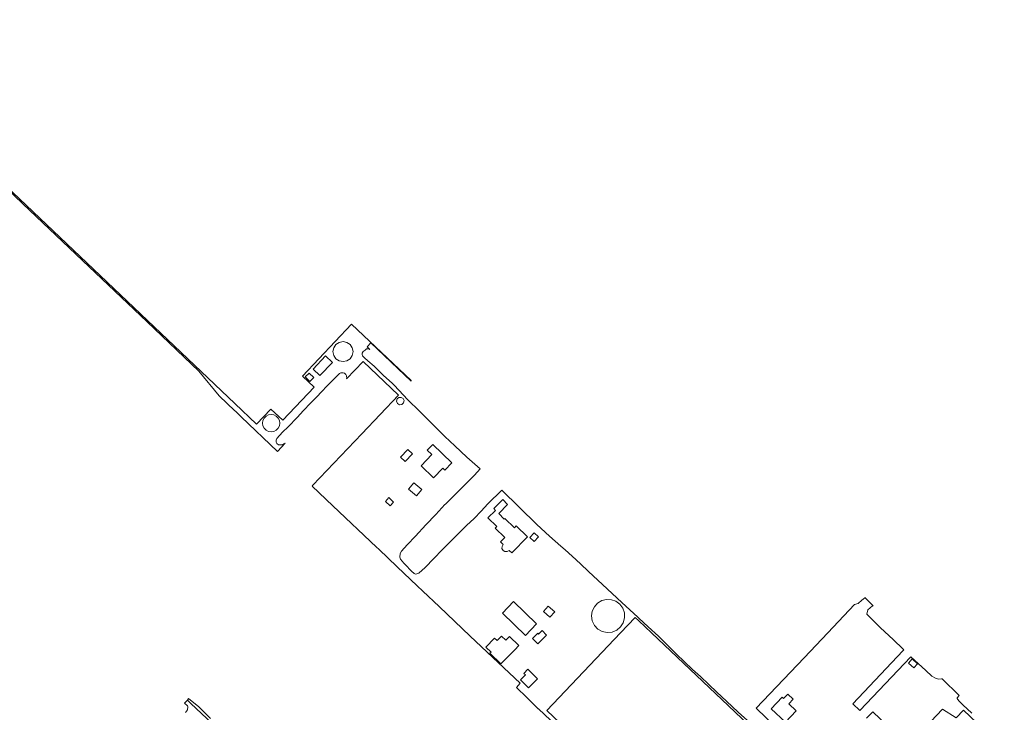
# Model space of a CAD drawing. Header units: metres. Extents: x 73718 to 76933, y 443658 to 446696.
# Tile 153 of 153: x 76137 to 76624, y 446140 to 446484. Entities that reach past the tile are written whole.
import ezdxf

# ---------------------------------------------------------------- set-up
doc = ezdxf.new("R2010")
doc.units = ezdxf.units.M
for name, color, linetype, lineweight in [('B-WE-OG-TERREIN_ERF-GV', 7, 'Continuous', 18), ('B-WE-OG-TERREIN_OEVER-GV', 7, 'Continuous', 18), ('B-WE-OG-WATER_SLOOT-GV', 120, 'Continuous', 18)]:
    doc.layers.add(name, color=color, linetype=linetype, lineweight=lineweight)

msp = doc.modelspace()

# ---------------------------------------------------------------- linework, layer by layer
at = {"layer": 'B-WE-OG-TERREIN_ERF-GV', "flags": 128}
for points in [[(76498.513, 446135.112), (76492.313, 446140.519), (76486.626, 446146.02), (76481.824, 446150.496), (76477.766, 446154.322), (76473.666, 446158.187), (76469.657, 446161.684), (76465.692, 446165.557), (76461.686, 446169.469), (76457.345, 446173.771), (76452.961, 446178.116), (76447.859, 446182.816), (76443.224, 446187.086), (76442.705, 446187.564), (76438.716, 446191.213), (76434.687, 446194.898), (76429.956, 446199.351), (76425.177, 446203.849), (76418.278, 446210.189), (76414.258, 446213.992), (76410.197, 446217.834), (76406.715, 446220.895), (76404.569, 446222.782), (76398.885, 446227.779), (76392.634, 446233.506), (76375.376, 446250.559), (76368.471, 446243.824), (76365.127, 446240.132), (76361.75, 446236.403), (76357.821, 446232.955), (76351.972, 446227.106), (76347.227, 446222.326), (76345.905, 446220.995), (76341.706, 446216.595), (76337.465, 446212.151), (76334.322, 446209.401), (76333.373, 446209.009), (76332.653, 446208.943), (76331.932, 446209.303), (76331.863, 446209.364), (76330.886, 446210.235), (76330.132, 446210.907), (76327.937, 446213.188), (76326.793, 446214.377), (76325.292, 446216.412), (76324.864, 446217.335), (76325.118, 446219.089), (76325.641, 446220.312), (76328.435, 446223.454), (76332.683, 446227.761), (76337.805, 446233.348), (76342.635, 446238.411), (76347.227, 446243.334), (76347.466, 446243.591), (76352.645, 446248.712), (76359.258, 446255.368), (76361.907, 446257.937), (76364.589, 446261.03), (76364.587, 446261.033), (76358.101, 446266.809), (76352.109, 446272.471), (76347.227, 446277.139), (76346.871, 446277.479), (76342.952, 446281.221), (76340.185, 446284.1), (76336.169, 446288.203), (76333.899, 446290.298), (76329.447, 446294.663), (76325.868, 446298.373), (76325.144, 446299.152), (76321.241, 446303.349), (76316.702, 446307.452), (76312.162, 446311.861), (76309.067, 446314.59), (76307.361, 446316.094), (76306.488, 446316.967), (76306.457, 446317.085), (76306.27, 446317.797), (76306.183, 446318.452), (76306.663, 446319.15), (76307.683, 446319.929), (76308.452, 446320.547), (76309.238, 446320.59), (76310.044, 446320.251), (76310.067, 446320.241), (76308.76, 446321.478), (76310.604, 446323.493), (76330.491, 446304.536), (76330.542, 446304.815), (76301.041, 446332.682), (76276.659, 446307.04), (76282.493, 446301.481), (76267.056, 446285.201), (76261.099, 446290.675), (76253.978, 446283.186), (76243.224, 446293.412), (76043.224, 446483.581)], [(76109.085, 446420.211), (76138.293, 446392.36), (76167.808, 446364.25), (76199.851, 446333.873), (76225.415, 446309.395), (76235.479, 446297.273), (76243.224, 446289.839), (76243.505, 446289.569), (76246.384, 446286.805), (76264.28, 446269.717), (76268.091, 446273.72), (76267.5, 446273.41), (76266.763, 446273.041), (76265.756, 446272.894), (76265.117, 446272.99), (76264.965, 446273.012), (76264.774, 446273.041), (76264.038, 446273.655), (76263.735, 446274.282), (76263.694, 446274.367), (76263.694, 446275.325), (76264.071, 446276.095), (76266.886, 446279.204), (76269.636, 446281.929), (76274.08, 446286.57), (76277.173, 446289.909), (76280.733, 446293.69), (76283.753, 446296.71), (76286.061, 446299.239), (76288.934, 446302.16), (76291.954, 446305.254), (76294.237, 446307.488), (76295.047, 446308.323), (76295.636, 446308.667), (76296.25, 446308.716), (76296.65, 446308.683), (76296.839, 446308.667), (76297.502, 446308.397), (76298.116, 446307.758), (76298.46, 446307.169), (76298.507, 446306.91), (76298.566, 446306.587), (76298.607, 446306.359), (76298.476, 446305.635), (76306.734, 446314.309), (76324.285, 446297.532), (76306.076, 446278.451), (76281.84, 446252.949), (76281.483, 446252.441), (76291.763, 446242.782), (76313.41, 446222.245), (76314.472, 446221.233), (76323.525, 446212.599), (76333.458, 446203.126), (76336.252, 446200.462), (76344.312, 446192.82), (76359.679, 446178.248), (76373.586, 446165.157), (76384.475, 446154.913), (76382.607, 446152.811), (76387.704, 446147.776), (76393.07, 446142.47), (76393.298, 446142.244), (76393.431, 446142.124), (76399.514, 446136.65)], [(76607.949, 446140.044), (76603.598, 446144.146), (76601.547, 446146.197), (76600.801, 446147.316), (76600.801, 446147.691), (76601.659, 446148.765), (76593.24, 446157.044), (76592.942, 446157.025), (76591.54, 446156.937), (76591.452, 446156.932), (76589.953, 446157.453), (76588.127, 446158.366), (76585.258, 446161.104), (76577.814, 446167.976), (76552.573, 446141.395), (76549.153, 446144.605), (76573.755, 446170.976), (76574.247, 446171.504), (76573.873, 446171.87), (76569.221, 446176.424), (76562.571, 446182.487), (76559.036, 446186.055), (76556.031, 446189.088), (76556.459, 446191.176), (76557.632, 446192.19), (76558.804, 446193.203), (76559.179, 446193.203), (76558.305, 446194.056), (76554.964, 446197.317), (76554.948, 446197.2), (76554.233, 446196.508), (76553.593, 446195.959), (76551.758, 446194.385), (76549.978, 446193.825), (76536.667, 446179.806), (76524.999, 446167.517), (76501.195, 446142.447), (76525.899, 446118.78)], [(76443.224, 446098.191), (76397.697, 446141.324), (76434.154, 446179.806), (76441.402, 446187.456), (76443.224, 446185.73), (76449.477, 446179.806), (76487.582, 446143.705), (76537.171, 446096.503)], [(76555.912, 446137.502), (76558.984, 446140.721), (76576.405, 446124.098), (76593.457, 446141.968), (76600.203, 446137.674), (76603.88, 446141.546), (76624.052, 446122.39)]]:
    msp.add_lwpolyline(points, dxfattribs=at)
for points in [[(76301.744, 446319.148), (76301.365, 446317.245), (76300.287, 446315.631), (76298.673, 446314.553), (76296.769, 446314.174), (76294.866, 446314.553), (76293.252, 446315.631), (76292.174, 446317.245), (76291.796, 446319.148), (76292.174, 446321.052), (76293.252, 446322.666), (76294.866, 446323.744), (76296.769, 446324.122), (76298.673, 446323.744), (76300.286, 446322.666), (76301.365, 446321.052)], [(76291.479, 446313.773), (76285.347, 446307.272), (76281.921, 446310.505), (76288.053, 446317.006)], [(76282.25, 446306.261), (76280.313, 446304.341), (76278.068, 446306.605), (76280.005, 446308.525)], [(76326.466, 446295.965), (76326.996, 446294.889), (76326.763, 446293.713), (76325.861, 446292.922), (76324.664, 446292.843), (76323.667, 446293.51), (76323.282, 446294.646), (76323.596, 446295.682), (76324.433, 446296.369), (76325.51, 446296.475)], [(76262.552, 446287.797), (76263.75, 446287.187), (76264.701, 446286.236), (76265.312, 446285.037), (76265.522, 446283.709), (76265.312, 446282.381), (76264.701, 446281.183), (76263.75, 446280.232), (76262.552, 446279.621), (76261.224, 446279.411), (76259.895, 446279.621), (76258.697, 446280.232), (76257.746, 446281.183), (76257.136, 446282.381), (76256.925, 446283.709), (76257.136, 446285.037), (76257.746, 446286.236), (76258.697, 446287.187), (76259.895, 446287.797), (76261.224, 446288.007)], [(76341.58, 446256.605), (76335.39, 446262.579), (76340.731, 446268.113), (76338.445, 446270.319), (76341.212, 446273.187), (76350.685, 446264.045), (76347.154, 446260.386), (76346.157, 446261.348)], [(76331.069, 446268.516), (76327.535, 446264.651), (76325.274, 446266.79), (76328.772, 446270.617)], [(76335.771, 446250.842), (76333.15, 446247.699), (76329.134, 446251.049), (76331.755, 446254.192)], [(76319.513, 446246.811), (76321.788, 446244.625), (76320.017, 446242.782), (76317.742, 446244.968)], [(76376.58, 446236.22), (76376.91, 446236.555), (76381.667, 446231.877), (76382.479, 446232.781), (76388.015, 446227.335), (76380.245, 446219.438), (76378.95, 446220.656), (76378.002, 446220.123), (76376.922, 446220.143), (76375.973, 446220.653), (76375.433, 446221.608), (76375.452, 446222.688), (76376.006, 446223.609), (76374.731, 446224.863), (76376.844, 446227.011), (76372.093, 446231.674), (76372.859, 446232.45), (76368.498, 446236.74), (76372.224, 446240.516), (76371.359, 446241.369), (76375.776, 446245.845), (76378.245, 446243.409), (76373.828, 446238.933), (76376.578, 446236.219)], [(76389.289, 446227.059), (76391.385, 446229.316), (76393.51, 446227.343), (76391.414, 446225.086)], [(76387.002, 446178.596), (76375.629, 446189.599), (76381.149, 446195.305), (76392.523, 446184.301)], [(76429.592, 446196.264), (76431.863, 446195.452), (76433.8, 446194.016), (76435.265, 446192.024), (76436.072, 446189.686), (76436.146, 446187.215), (76435.482, 446184.833), (76434.14, 446182.756), (76432.24, 446181.173), (76429.956, 446180.226), (76427.493, 446180.003), (76425.075, 446180.521), (76422.921, 446181.736), (76421.226, 446183.537), (76420.144, 446185.76), (76419.771, 446188.205), (76420.125, 446190.59), (76421.156, 446192.77), (76422.776, 446194.557), (76424.844, 446195.797), (76427.183, 446196.383)], [(76395.909, 446190.434), (76398.341, 446193.03), (76401.52, 446190.174), (76399.143, 446187.529)], [(76397.505, 446178.678), (76393.22, 446174.423), (76390.618, 446177.043), (76393.11, 446179.639), (76393.511, 446179.228), (76395.247, 446180.952)], [(76383.78, 446173.585), (76381.743, 446171.479), (76374.914, 446164.418), (76369.46, 446169.692), (76370.038, 446170.29), (76367.489, 446172.755), (76371.772, 446177.183), (76372.972, 446176.022), (76375.143, 446178.267), (76377.33, 446176.152), (76379.165, 446178.049)], [(76581.106, 446164.482), (76579.249, 446162.445), (76576.561, 446164.895), (76578.415, 446166.914)], [(76387.005, 446158.979), (76386.2, 446159.78), (76388.206, 446161.796), (76393.019, 446157.008), (76388.581, 446152.545), (76384.571, 446156.533)], [(76519.533, 446146.985), (76517.397, 446144.722), (76521.101, 446141.224), (76515.757, 446135.565), (76515.734, 446135.587), (76508.735, 446142.196), (76514.122, 446147.901), (76514.763, 446147.296), (76516.857, 446149.512)]]:
    msp.add_lwpolyline(points, close=True, dxfattribs=at)
at = {"layer": 'B-WE-OG-TERREIN_OEVER-GV', "flags": 128}
msp.add_lwpolyline([(76231.228, 446137.451), (76225.354, 446143.185), (76220.262, 446147.249), (76219.747, 446146.492), (76221.45, 446144.886), (76237.253, 446130)], dxfattribs=at)
at = {"layer": 'B-WE-OG-WATER_SLOOT-GV', "flags": 128}
msp.add_lwpolyline([(76237.253, 446130), (76221.45, 446144.886), (76219.747, 446146.492), (76218.692, 446145.341), (76218.365, 446144.987), (76219.748, 446143.675), (76219.757, 446143.661), (76219.936, 446143.159), (76219.765, 446141.679), (76218.763, 446140.443)], dxfattribs=at)

doc.saveas('drawing.dxf')
